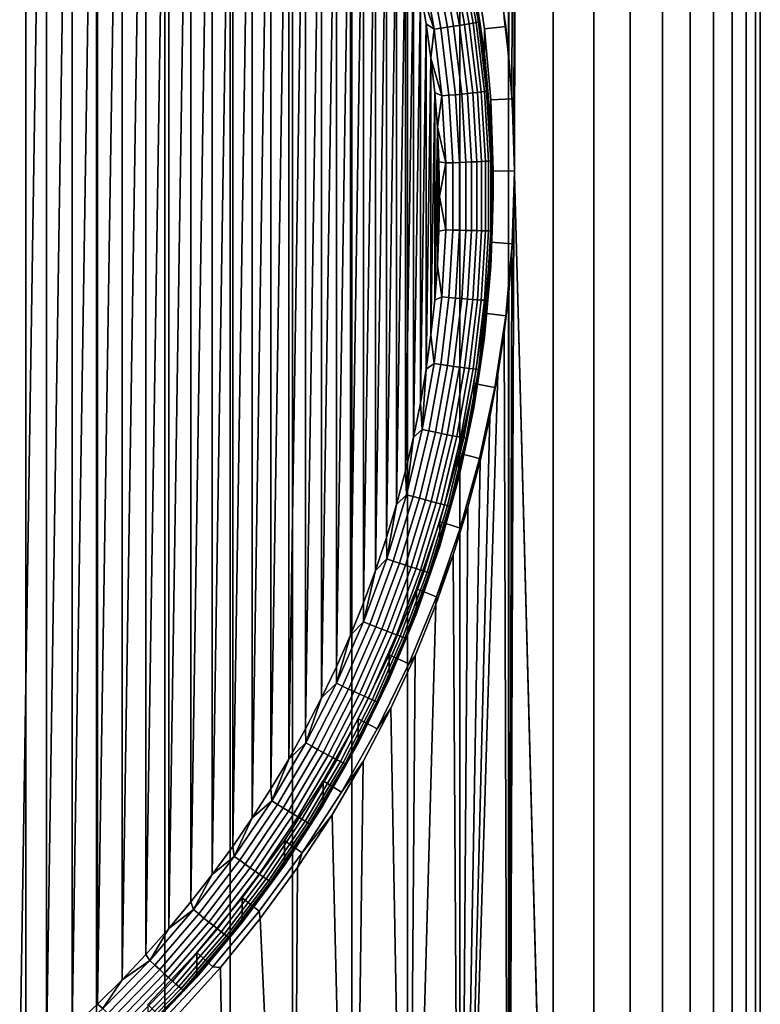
# Model space of a CAD drawing. Header units: metres. Extents: x -22 to 95, y -240 to 22.
# Tile 22 of 180: x 6.58 to 13.49, y -232.87 to -223.68. Entities that reach past the tile are written whole.
import ezdxf

# ---------------------------------------------------------------- set-up
doc = ezdxf.new("R2010")
doc.units = ezdxf.units.M
doc.layers.add('solid_10_151_013_XXX', color=7, linetype='CONTINUOUS')

msp = doc.modelspace()

# ---------------------------------------------------------------- linework, layer by layer
at = {"layer": 'solid_10_151_013_XXX'}
for points in [[(5.956481, -238.2827, 302.697357), (6.638391, -238.288986, 302.337585), (6.638394, -44.009487, 298.946442), (5.956485, -44.003208, 299.306183)], [(6.638391, -238.288986, 302.337585), (7.298648, -238.295929, 301.939514), (7.298651, -44.016438, 298.54834), (6.638394, -44.009487, 298.946442)], [(7.298648, -238.295929, 301.939514), (7.935099, -238.303528, 301.504364), (7.935101, -44.024033, 298.11322), (7.298651, -44.016438, 298.54834)], [(7.935099, -238.303528, 301.504364), (8.545666, -238.311737, 301.03363), (8.545669, -44.032249, 297.642456), (7.935101, -44.024033, 298.11322)], [(8.545666, -238.311737, 301.03363), (9.128359, -238.320557, 300.528809), (9.128361, -44.041061, 297.137634), (8.545669, -44.032249, 297.642456)], [(9.128359, -238.320557, 300.528809), (9.681277, -238.329926, 299.991547), (9.681279, -44.050438, 296.600372), (9.128361, -44.041061, 297.137634)], [(9.681277, -238.329926, 299.991547), (10.202618, -238.339844, 299.423584), (10.20262, -44.060352, 296.03241), (9.681279, -44.050438, 296.600372)], [(10.202618, -238.339844, 299.423584), (10.690679, -238.350266, 298.826813), (10.690681, -44.07077, 295.435638), (10.20262, -44.060352, 296.03241)], [(10.690679, -238.350266, 298.826813), (11.143869, -238.361145, 298.203125), (11.14387, -44.081654, 294.811981), (10.690681, -44.07077, 295.435638)], [(11.143869, -238.361145, 298.203125), (11.560711, -238.372467, 297.554626), (11.560712, -44.092976, 294.163452), (11.14387, -44.081654, 294.811981)], [(11.560711, -238.372467, 297.554626), (11.939844, -238.384186, 296.883362), (11.939844, -44.104691, 293.492188), (11.560712, -44.092976, 294.163452)], [(11.939844, -238.384186, 296.883362), (12.280031, -238.396255, 296.191559), (12.280032, -44.116768, 292.800385), (11.939844, -44.104691, 293.492188)], [(12.280031, -238.396255, 296.191559), (12.580163, -238.408661, 295.481476), (12.580164, -44.129162, 292.090302), (12.280032, -44.116768, 292.800385)], [(12.580163, -238.408661, 295.481476), (12.839262, -238.421326, 294.755402), (12.839263, -44.141834, 291.364227), (12.580164, -44.129162, 292.090302)], [(12.839262, -238.421326, 294.755402), (13.056481, -238.434235, 294.015747), (13.056482, -44.154747, 290.624573), (12.839263, -44.141834, 291.364227)], [(13.056481, -238.434235, 294.015747), (13.231114, -238.447342, 293.264862), (13.231114, -44.16785, 289.873718), (13.056482, -44.154747, 290.624573)], [(13.231114, -238.447342, 293.264862), (13.362589, -238.460602, 292.50528), (13.36259, -44.18111, 289.114105), (13.231114, -44.16785, 289.873718)], [(13.362589, -238.460602, 292.50528), (13.450479, -238.473969, 291.73941), (13.450479, -44.194481, 288.348236), (13.36259, -44.18111, 289.114105)], [(13.450479, -238.473969, 291.73941), (13.494494, -238.487411, 290.969757), (13.494494, -44.207912, 287.578583), (13.450479, -44.194481, 288.348236)], [(13.056481, -238.554031, 287.152893), (12.839262, -238.56694, 286.413208), (12.839263, -44.287449, 283.022064), (13.056482, -44.274536, 283.761719)], [(13.231114, -238.540924, 287.903748), (13.056481, -238.554031, 287.152893), (13.056482, -44.274536, 283.761719), (13.231114, -44.261433, 284.512573)], [(13.362589, -238.527664, 288.663361), (13.231114, -238.540924, 287.903748), (13.231114, -44.261433, 284.512573), (13.36259, -44.248173, 285.272186)], [(13.450479, -238.514297, 289.42923), (13.362589, -238.527664, 288.663361), (13.36259, -44.248173, 285.272186), (13.450479, -44.234802, 286.038055)], [(13.494494, -238.50087, 290.198853), (13.450479, -238.514297, 289.42923), (13.450479, -44.234802, 286.038055), (13.494494, -44.221371, 286.807709)], [(13.494494, -238.487411, 290.969757), (13.494494, -238.50087, 290.198853), (13.494494, -44.221371, 286.807709), (13.494494, -44.207912, 287.578583)], [(11.103019, -223.659653, 282.644806), (11.14387, -44.34763, 279.57431), (11.560712, -44.336308, 280.222839), (11.146379, -224.034561, 282.714447)], [(11.176458, -224.402588, 282.765076), (11.146379, -224.034561, 282.714447), (11.560712, -44.336308, 280.222839)], [(11.194146, -224.765854, 282.797607), (11.176458, -224.402588, 282.765076), (11.560712, -44.336308, 280.222839)], [(11.2, -225.127548, 282.812592), (11.194146, -224.765854, 282.797607), (11.560712, -44.336308, 280.222839)], [(11.560711, -238.615799, 283.614014), (11.2, -225.127548, 282.812592), (11.560712, -44.336308, 280.222839)], [(11.939844, -238.60408, 284.285248), (11.560711, -238.615799, 283.614014), (11.560712, -44.336308, 280.222839), (11.939844, -44.324593, 280.894104)], [(12.280031, -238.59201, 284.977051), (11.939844, -238.60408, 284.285248), (11.939844, -44.324593, 280.894104), (12.280032, -44.312515, 281.585907)], [(12.580163, -238.57962, 285.687134), (12.280031, -238.59201, 284.977051), (12.280032, -44.312515, 281.585907), (12.580164, -44.300121, 282.29599)], [(12.839262, -238.56694, 286.413208), (12.580163, -238.57962, 285.687134), (12.580164, -44.300121, 282.29599), (12.839263, -44.287449, 283.022064)], [(6.830242, -217.354187, 271.212402), (6.581365, -233.507965, 271.494385), (6.326287, -233.706726, 271.497864), (6.58136, -217.147614, 271.208801)], [(6.830242, -217.354187, 271.212402), (6.830247, -233.301392, 271.490784), (6.581365, -233.507965, 271.494385)], [(6.830242, -217.354187, 271.212402), (7.072636, -217.568314, 271.216156), (6.830247, -233.301392, 271.490784)], [(7.072636, -217.568314, 271.216156), (7.07264, -233.087265, 271.48703), (6.830247, -233.301392, 271.490784)], [(7.072636, -217.568314, 271.216156), (7.308295, -217.78978, 271.220032), (7.07264, -233.087265, 271.48703)], [(7.308295, -217.78978, 271.220032), (7.3083, -232.865784, 271.483185), (7.07264, -233.087265, 271.48703)], [(7.308295, -217.78978, 271.220032), (7.537073, -218.018463, 271.223999), (7.3083, -232.865784, 271.483185)], [(7.537073, -218.018463, 271.223999), (7.537077, -232.637115, 271.479187), (7.3083, -232.865784, 271.483185)], [(7.537073, -218.018463, 271.223999), (7.758643, -218.254028, 271.228119), (7.537077, -232.637115, 271.479187)], [(7.758643, -218.254028, 271.228119), (7.758648, -232.40155, 271.475067), (7.537077, -232.637115, 271.479187)], [(7.758643, -218.254028, 271.228119), (7.972878, -218.496323, 271.232361), (7.758648, -232.40155, 271.475067)], [(7.972878, -218.496323, 271.232361), (7.972882, -232.159256, 271.470825), (7.758648, -232.40155, 271.475067)], [(7.972878, -218.496323, 271.232361), (8.179551, -218.745102, 271.236694), (7.972882, -232.159256, 271.470825)], [(8.179551, -218.745102, 271.236694), (8.179555, -231.910461, 271.466492), (7.972882, -232.159256, 271.470825)], [(8.179551, -218.745102, 271.236694), (8.378431, -219.000092, 271.24115), (8.179555, -231.910461, 271.466492)], [(8.378431, -219.000092, 271.24115), (8.378435, -231.655472, 271.462036), (8.179555, -231.910461, 271.466492)], [(8.378431, -219.000092, 271.24115), (8.569407, -219.261154, 271.245697), (8.378435, -231.655472, 271.462036)], [(8.569407, -219.261154, 271.245697), (8.56941, -231.394424, 271.457489), (8.378435, -231.655472, 271.462036)], [(8.569407, -219.261154, 271.245697), (8.75221, -219.527908, 271.250366), (8.56941, -231.394424, 271.457489)], [(8.75221, -219.527908, 271.250366), (8.752213, -231.127655, 271.45282), (8.56941, -231.394424, 271.457489)], [(8.75221, -219.527908, 271.250366), (8.926722, -219.800186, 271.255096), (8.752213, -231.127655, 271.45282)], [(8.926722, -219.800186, 271.255096), (8.926725, -230.855377, 271.44809), (8.752213, -231.127655, 271.45282)], [(8.926722, -219.800186, 271.255096), (9.092779, -220.077744, 271.259949), (8.926725, -230.855377, 271.44809)], [(9.092779, -220.077744, 271.259949), (9.092782, -230.57782, 271.443237), (8.926725, -230.855377, 271.44809)], [(9.092779, -220.077744, 271.259949), (9.250176, -220.360229, 271.264893), (9.092782, -230.57782, 271.443237)], [(9.250176, -220.360229, 271.264893), (9.250179, -230.295349, 271.438293), (9.092782, -230.57782, 271.443237)], [(9.250176, -220.360229, 271.264893), (9.398832, -220.647476, 271.269897), (9.250179, -230.295349, 271.438293)], [(9.398832, -220.647476, 271.269897), (9.398835, -230.008087, 271.433289), (9.250179, -230.295349, 271.438293)], [(9.398832, -220.647476, 271.269897), (9.538542, -220.939133, 271.274994), (9.398835, -230.008087, 271.433289)], [(9.538542, -220.939133, 271.274994), (9.538545, -229.716446, 271.428192), (9.398835, -230.008087, 271.433289)], [(9.538542, -220.939133, 271.274994), (9.669206, -221.23494, 271.280151), (9.538545, -229.716446, 271.428192)], [(9.669206, -221.23494, 271.280151), (9.669209, -229.420624, 271.423035), (9.538545, -229.716446, 271.428192)], [(9.669206, -221.23494, 271.280151), (9.790711, -221.534698, 271.28537), (9.669209, -229.420624, 271.423035)], [(9.790711, -221.534698, 271.28537), (9.790713, -229.12088, 271.417816), (9.669209, -229.420624, 271.423035)], [(9.790711, -221.534698, 271.28537), (9.902901, -221.837967, 271.29068), (9.790713, -229.12088, 271.417816)], [(9.902901, -221.837967, 271.29068), (9.902903, -228.817596, 271.412506), (9.790713, -229.12088, 271.417816)], [(9.902901, -221.837967, 271.29068), (10.005717, -222.144623, 271.296021), (9.902903, -228.817596, 271.412506)], [(10.005717, -222.144623, 271.296021), (10.005719, -228.510941, 271.407166), (9.902903, -228.817596, 271.412506)], [(10.005717, -222.144623, 271.296021), (10.099024, -222.454254, 271.301422), (10.005719, -228.510941, 271.407166)], [(10.099024, -222.454254, 271.301422), (10.099026, -228.201309, 271.401764), (10.005719, -228.510941, 271.407166)], [(10.099024, -222.454254, 271.301422), (10.182748, -222.766617, 271.306885), (10.099026, -228.201309, 271.401764)], [(10.182748, -222.766617, 271.306885), (10.18275, -227.888962, 271.396301), (10.099026, -228.201309, 271.401764)], [(10.182748, -222.766617, 271.306885), (10.256824, -223.081451, 271.312378), (10.18275, -227.888962, 271.396301)], [(10.256824, -223.081451, 271.312378), (10.256824, -227.574112, 271.390808), (10.18275, -227.888962, 271.396301)], [(10.256824, -223.081451, 271.312378), (10.321149, -223.398346, 271.317902), (10.256824, -227.574112, 271.390808)], [(10.734371, -223.723022, 271.469818), (10.620588, -223.090027, 271.458771), (10.662858, -223.080276, 271.507812), (10.777094, -223.71579, 271.51889)], [(10.777094, -223.71579, 271.51889), (10.662858, -223.080276, 271.507812), (10.698475, -223.071823, 271.562073), (10.813092, -223.709473, 271.573212)], [(10.813092, -223.709473, 271.573212), (10.698475, -223.071823, 271.562073), (10.726829, -223.064835, 271.620667), (10.841749, -223.704163, 271.631836)], [(10.841749, -223.704163, 271.631836), (10.726829, -223.064835, 271.620667), (10.747433, -223.059418, 271.682587), (10.862575, -223.699982, 271.693756)], [(10.862575, -223.699982, 271.693756), (10.747433, -223.059418, 271.682587), (10.759935, -223.055664, 271.746735), (10.875212, -223.69696, 271.757935)], [(10.875212, -223.69696, 271.757935), (10.759935, -223.055664, 271.746735), (10.819819, -223.336563, 271.816925)], [(11.016524, -223.073532, 284.814301), (11.118361, -223.742554, 284.825989), (10.919798, -223.764542, 284.937256), (10.819819, -223.107742, 284.925781)], [(11.016524, -223.073532, 284.814301), (11.103019, -223.659653, 282.644806), (11.146379, -224.034561, 282.714447), (11.118361, -223.742554, 284.825989)], [(10.448828, -223.768127, 271.328552), (10.321149, -223.398346, 271.317902), (10.338072, -223.151962, 271.31781)], [(10.448828, -223.768127, 271.328552), (10.338072, -223.151962, 271.31781), (10.400921, -223.138519, 271.330261), (10.51235, -223.758423, 271.341095)], [(10.51235, -223.758423, 271.341095), (10.400921, -223.138519, 271.330261), (10.461608, -223.125381, 271.351013), (10.573689, -223.748901, 271.361908)], [(10.573689, -223.748901, 271.361908), (10.461608, -223.125381, 271.351013), (10.519094, -223.112778, 271.3797), (10.631789, -223.739716, 271.390656)], [(10.631789, -223.739716, 271.390656), (10.519094, -223.112778, 271.3797), (10.572392, -223.100922, 271.415833), (10.685658, -223.731049, 271.426819)], [(10.685658, -223.731049, 271.426819), (10.572392, -223.100922, 271.415833), (10.620588, -223.090027, 271.458771), (10.734371, -223.723022, 271.469818)], [(10.919798, -223.993362, 271.828369), (10.819819, -223.336563, 271.816925), (10.819819, -223.107742, 284.925781), (10.919798, -223.764542, 284.937256)], [(10.875212, -223.69696, 271.757935), (10.819819, -223.336563, 271.816925), (10.919798, -223.993362, 271.828369)], [(10.321149, -223.398346, 271.317902), (10.32115, -227.257217, 271.385284), (10.256824, -227.574112, 271.390808)], [(10.321149, -223.398346, 271.317902), (10.375693, -223.717133, 271.323486), (10.32115, -227.257217, 271.385284)], [(10.448828, -223.768127, 271.328552), (10.375693, -223.717133, 271.323486), (10.321149, -223.398346, 271.317902)], [(10.375693, -223.717133, 271.323486), (10.375694, -226.938431, 271.3797), (10.32115, -227.257217, 271.385284)], [(10.375693, -223.717133, 271.323486), (10.420385, -224.03743, 271.329071), (10.375694, -226.938431, 271.3797)], [(10.448828, -223.768127, 271.328552), (10.420385, -224.03743, 271.329071), (10.375693, -223.717133, 271.323486)], [(10.707141, -224.372253, 271.401672), (10.631789, -223.739716, 271.390656), (10.685658, -223.731049, 271.426819), (10.761392, -224.366776, 271.437927)], [(10.761392, -224.366776, 271.437927), (10.685658, -223.731049, 271.426819), (10.734371, -223.723022, 271.469818), (10.81045, -224.361649, 271.480957)], [(10.81045, -224.361649, 271.480957), (10.734371, -223.723022, 271.469818), (10.777094, -223.71579, 271.51889), (10.853475, -224.356964, 271.53009)], [(10.853475, -224.356964, 271.53009), (10.777094, -223.71579, 271.51889), (10.813092, -223.709473, 271.573212), (10.889728, -224.352783, 271.584442)], [(10.889728, -224.352783, 271.584442), (10.813092, -223.709473, 271.573212), (10.841749, -223.704163, 271.631836), (10.918589, -224.349182, 271.643097)], [(10.918589, -224.349182, 271.643097), (10.841749, -223.704163, 271.631836), (10.862575, -223.699982, 271.693756), (10.939562, -224.346222, 271.705048)], [(10.939562, -224.346222, 271.705048), (10.862575, -223.699982, 271.693756), (10.875212, -223.69696, 271.757935), (10.952288, -224.343979, 271.769226)], [(10.952288, -224.343979, 271.769226), (10.875212, -223.69696, 271.757935), (10.919798, -223.993362, 271.828369)], [(10.522882, -224.389771, 271.339417), (10.420385, -224.03743, 271.329071), (10.448828, -223.768127, 271.328552)], [(10.522882, -224.389771, 271.339417), (10.448828, -223.768127, 271.328552), (10.51235, -223.758423, 271.341095), (10.586855, -224.383835, 271.35199)], [(10.586855, -224.383835, 271.35199), (10.51235, -223.758423, 271.341095), (10.573689, -223.748901, 271.361908), (10.648627, -224.37796, 271.372894)], [(10.648627, -224.37796, 271.372894), (10.573689, -223.748901, 271.361908), (10.631789, -223.739716, 271.390656), (10.707141, -224.372253, 271.401672)], [(11.118361, -223.742554, 284.825989), (11.179557, -224.415878, 284.837738), (10.979931, -224.426178, 284.948792), (10.919798, -223.764542, 284.937256)], [(10.979931, -224.654999, 271.839935), (10.919798, -223.993362, 271.828369), (10.919798, -223.764542, 284.937256), (10.979931, -224.426178, 284.948792)], [(11.179557, -224.415878, 284.837738), (11.118361, -223.742554, 284.825989), (11.146379, -224.034561, 282.714447), (11.176458, -224.402588, 282.765076)], [(10.952288, -224.343979, 271.769226), (10.919798, -223.993362, 271.828369), (10.979931, -224.654999, 271.839935)], [(10.420385, -224.03743, 271.329071), (10.420386, -226.618134, 271.374115), (10.375694, -226.938431, 271.3797)], [(10.420385, -224.03743, 271.329071), (10.45519, -224.358917, 271.334686), (10.420386, -226.618134, 271.374115)], [(10.522882, -224.389771, 271.339417), (10.45519, -224.358917, 271.334686), (10.420385, -224.03743, 271.329071)], [(10.45519, -224.358917, 271.334686), (10.455191, -226.296646, 271.3685), (10.420386, -226.618134, 271.374115)], [(10.45519, -224.358917, 271.334686), (10.480078, -224.681396, 271.340302), (10.455191, -226.296646, 271.3685)], [(10.522882, -224.389771, 271.339417), (10.480078, -224.681396, 271.340302), (10.45519, -224.358917, 271.334686)], [(10.686163, -225.010376, 271.383911), (10.648627, -224.37796, 271.372894), (10.707141, -224.372253, 271.401672), (10.744883, -225.008118, 271.412781)], [(10.744883, -225.008118, 271.412781), (10.707141, -224.372253, 271.401672), (10.761392, -224.366776, 271.437927), (10.799324, -225.005875, 271.449066)], [(10.799324, -225.005875, 271.449066), (10.761392, -224.366776, 271.437927), (10.81045, -224.361649, 271.480957), (10.848556, -225.003662, 271.492188)], [(10.848556, -225.003662, 271.492188), (10.81045, -224.361649, 271.480957), (10.853475, -224.356964, 271.53009), (10.891732, -225.001526, 271.541351)], [(10.891732, -225.001526, 271.541351), (10.853475, -224.356964, 271.53009), (10.889728, -224.352783, 271.584442), (10.928113, -224.999496, 271.595734)], [(10.928113, -224.999496, 271.595734), (10.889728, -224.352783, 271.584442), (10.918589, -224.349182, 271.643097), (10.957075, -224.99762, 271.654419)], [(10.957075, -224.99762, 271.654419), (10.918589, -224.349182, 271.643097), (10.939562, -224.346222, 271.705048), (10.978123, -224.995911, 271.71637)], [(10.978123, -224.995911, 271.71637), (10.939562, -224.346222, 271.705048), (10.952288, -224.343979, 271.769226), (10.990893, -224.994415, 271.780579)], [(10.990893, -224.994415, 271.780579), (10.952288, -224.343979, 271.769226), (10.979931, -224.654999, 271.839935)], [(10.559975, -225.014694, 271.350311), (10.480078, -224.681396, 271.340302), (10.522882, -224.389771, 271.339417)], [(10.559975, -225.014694, 271.350311), (10.522882, -224.389771, 271.339417), (10.586855, -224.383835, 271.35199), (10.624172, -225.012573, 271.362976)], [(10.624172, -225.012573, 271.362976), (10.586855, -224.383835, 271.35199), (10.648627, -224.37796, 271.372894), (10.686163, -225.010376, 271.383911)], [(11.179557, -224.415878, 284.837738), (11.2, -225.092178, 284.849548), (11, -225.09024, 284.960388), (10.979931, -224.426178, 284.948792)], [(11, -225.319061, 271.851532), (10.979931, -224.654999, 271.839935), (10.979931, -224.426178, 284.948792), (11, -225.09024, 284.960388)], [(11.179557, -224.415878, 284.837738), (11.176458, -224.402588, 282.765076), (11.194146, -224.765854, 282.797607)], [(11.2, -225.092178, 284.849548), (11.179557, -224.415878, 284.837738), (11.194146, -224.765854, 282.797607), (11.2, -225.127548, 282.812592)], [(10.480078, -224.681396, 271.340302), (10.480079, -225.974167, 271.362885), (10.455191, -226.296646, 271.3685)], [(10.480078, -224.681396, 271.340302), (10.495016, -225.00441, 271.345947), (10.480079, -225.974167, 271.362885)], [(10.559975, -225.014694, 271.350311), (10.495016, -225.00441, 271.345947), (10.480078, -224.681396, 271.340302)], [(10.990893, -224.994415, 271.780579), (10.979931, -224.654999, 271.839935), (11, -225.319061, 271.851532)], [(10.495016, -225.00441, 271.345947), (10.495016, -225.651154, 271.357239), (10.480079, -225.974167, 271.362885)], [(10.495016, -225.00441, 271.345947), (10.5, -225.327789, 271.351593), (10.495016, -225.651154, 271.357239)], [(10.559975, -225.014694, 271.350311), (10.5, -225.327789, 271.351593), (10.495016, -225.00441, 271.345947)], [(10.559975, -225.640732, 271.361237), (10.5, -225.327789, 271.351593), (10.559975, -225.014694, 271.350311)], [(10.559975, -225.640732, 271.361237), (10.559975, -225.014694, 271.350311), (10.624172, -225.012573, 271.362976), (10.624172, -225.64241, 271.373962)], [(10.624172, -225.64241, 271.373962), (10.624172, -225.012573, 271.362976), (10.686163, -225.010376, 271.383911), (10.686163, -225.64389, 271.394989)], [(10.686163, -225.64389, 271.394989), (10.686163, -225.010376, 271.383911), (10.744883, -225.008118, 271.412781), (10.744883, -225.645126, 271.423889)], [(10.744883, -225.645126, 271.423889), (10.744883, -225.008118, 271.412781), (10.799324, -225.005875, 271.449066), (10.799324, -225.646103, 271.460236)], [(10.799324, -225.646103, 271.460236), (10.799324, -225.005875, 271.449066), (10.848556, -225.003662, 271.492188), (10.848556, -225.646805, 271.503387)], [(10.848556, -225.646805, 271.503387), (10.848556, -225.003662, 271.492188), (10.891732, -225.001526, 271.541351), (10.891732, -225.647232, 271.552612)], [(10.891732, -225.647232, 271.552612), (10.891732, -225.001526, 271.541351), (10.928113, -224.999496, 271.595734), (10.928113, -225.647354, 271.607025)], [(10.928113, -225.647354, 271.607025), (10.928113, -224.999496, 271.595734), (10.957075, -224.99762, 271.654419), (10.957075, -225.647186, 271.665741)], [(10.957075, -225.647186, 271.665741), (10.957075, -224.99762, 271.654419), (10.978123, -224.995911, 271.71637), (10.978123, -225.646729, 271.727753)], [(10.978123, -225.646729, 271.727753), (10.978123, -224.995911, 271.71637), (10.990893, -224.994415, 271.780579), (10.990893, -225.645996, 271.791962)], [(10.990893, -225.645996, 271.791962), (10.990893, -224.994415, 271.780579), (11, -225.319061, 271.851532)], [(11.2, -225.092178, 284.849548), (11.179557, -225.768478, 284.861328), (10.979931, -225.754303, 284.971985), (11, -225.09024, 284.960388)], [(10.979931, -225.983124, 271.863098), (11, -225.319061, 271.851532), (11, -225.09024, 284.960388), (10.979931, -225.754303, 284.971985)], [(11.179557, -225.768478, 284.861328), (11.2, -225.092178, 284.849548), (11.2, -225.127548, 282.812592), (11.194156, -225.489624, 282.810242)], [(11.560711, -238.615799, 283.614014), (11.143869, -238.627121, 282.965485), (11.194156, -225.489624, 282.810242), (11.2, -225.127548, 282.812592)], [(10.559975, -225.640732, 271.361237), (10.495016, -225.651154, 271.357239), (10.5, -225.327789, 271.351593)], [(10.990893, -225.645996, 271.791962), (11, -225.319061, 271.851532), (10.979931, -225.983124, 271.863098)], [(11.143869, -238.627121, 282.965485), (11.176476, -225.853821, 282.790436), (11.194156, -225.489624, 282.810242)], [(11.179557, -225.768478, 284.861328), (11.194156, -225.489624, 282.810242), (11.176476, -225.853821, 282.790436)], [(10.559975, -225.640732, 271.361237), (10.522882, -226.265671, 271.372162), (10.480079, -225.974167, 271.362885), (10.495016, -225.651154, 271.357239)], [(10.522882, -226.265671, 271.372162), (10.559975, -225.640732, 271.361237), (10.624172, -225.64241, 271.373962), (10.586855, -226.271149, 271.384949)], [(10.586855, -226.271149, 271.384949), (10.624172, -225.64241, 271.373962), (10.686163, -225.64389, 271.394989), (10.648627, -226.276291, 271.406006)], [(10.648627, -226.276291, 271.406006), (10.686163, -225.64389, 271.394989), (10.744883, -225.645126, 271.423889), (10.707141, -226.281006, 271.434998)], [(10.707141, -226.281006, 271.434998), (10.744883, -225.645126, 271.423889), (10.799324, -225.646103, 271.460236), (10.761392, -226.285202, 271.471405)], [(10.761392, -226.285202, 271.471405), (10.799324, -225.646103, 271.460236), (10.848556, -225.646805, 271.503387), (10.81045, -226.288818, 271.514618)], [(10.81045, -226.288818, 271.514618), (10.848556, -225.646805, 271.503387), (10.891732, -225.647232, 271.552612), (10.853475, -226.291794, 271.563873)], [(10.853475, -226.291794, 271.563873), (10.891732, -225.647232, 271.552612), (10.928113, -225.647354, 271.607025), (10.889728, -226.294083, 271.618317)], [(10.889728, -226.294083, 271.618317), (10.928113, -225.647354, 271.607025), (10.957075, -225.647186, 271.665741), (10.918589, -226.295624, 271.677063)], [(10.918589, -226.295624, 271.677063), (10.957075, -225.647186, 271.665741), (10.978123, -225.646729, 271.727753), (10.939562, -226.296417, 271.739075)], [(10.939562, -226.296417, 271.739075), (10.978123, -225.646729, 271.727753), (10.990893, -225.645996, 271.791962), (10.952288, -226.296432, 271.803314)], [(10.952288, -226.296432, 271.803314), (10.990893, -225.645996, 271.791962), (10.979931, -225.983124, 271.863098)], [(11.179557, -225.768478, 284.861328), (11.118361, -226.441818, 284.873108), (10.919798, -226.415955, 284.983521), (10.979931, -225.754303, 284.971985)], [(10.919798, -226.64476, 271.874664), (10.979931, -225.983124, 271.863098), (10.979931, -225.754303, 284.971985), (10.919798, -226.415955, 284.983521)], [(11.118361, -226.441818, 284.873108), (11.179557, -225.768478, 284.861328), (11.176476, -225.853821, 282.790436), (11.14642, -226.223251, 282.752716)], [(11.143869, -238.627121, 282.965485), (11.14642, -226.223251, 282.752716), (11.176476, -225.853821, 282.790436)], [(10.522882, -226.265671, 271.372162), (10.455191, -226.296646, 271.3685), (10.480079, -225.974167, 271.362885)], [(10.952288, -226.296432, 271.803314), (10.979931, -225.983124, 271.863098), (10.919798, -226.64476, 271.874664)], [(10.522882, -226.265671, 271.372162), (10.448828, -226.887314, 271.382996), (10.420386, -226.618134, 271.374115), (10.455191, -226.296646, 271.3685)], [(10.448828, -226.887314, 271.382996), (10.522882, -226.265671, 271.372162), (10.586855, -226.271149, 271.384949), (10.51235, -226.896561, 271.395874)], [(10.51235, -226.896561, 271.395874), (10.586855, -226.271149, 271.384949), (10.648627, -226.276291, 271.406006), (10.573689, -226.90535, 271.416992)], [(10.573689, -226.90535, 271.416992), (10.648627, -226.276291, 271.406006), (10.707141, -226.281006, 271.434998), (10.631789, -226.913528, 271.446045)], [(10.631789, -226.913528, 271.446045), (10.707141, -226.281006, 271.434998), (10.761392, -226.285202, 271.471405), (10.685658, -226.920929, 271.482513)], [(10.685658, -226.920929, 271.482513), (10.761392, -226.285202, 271.471405), (10.81045, -226.288818, 271.514618), (10.734371, -226.927444, 271.525757)], [(10.734371, -226.927444, 271.525757), (10.81045, -226.288818, 271.514618), (10.853475, -226.291794, 271.563873), (10.777094, -226.932968, 271.575043)], [(10.777094, -226.932968, 271.575043), (10.853475, -226.291794, 271.563873), (10.889728, -226.294083, 271.618317), (10.813092, -226.937393, 271.629547)], [(10.813092, -226.937393, 271.629547), (10.889728, -226.294083, 271.618317), (10.918589, -226.295624, 271.677063), (10.841749, -226.940643, 271.688324)], [(10.841749, -226.940643, 271.688324), (10.918589, -226.295624, 271.677063), (10.939562, -226.296417, 271.739075), (10.862575, -226.942673, 271.750366)], [(10.862575, -226.942673, 271.750366), (10.939562, -226.296417, 271.739075), (10.952288, -226.296432, 271.803314), (10.875212, -226.943436, 271.814606)], [(10.875212, -226.943436, 271.814606), (10.952288, -226.296432, 271.803314), (10.919798, -226.64476, 271.874664)], [(11.143869, -238.627121, 282.965485), (11.103079, -226.600327, 282.696228), (11.14642, -226.223251, 282.752716)], [(11.118361, -226.441818, 284.873108), (11.14642, -226.223251, 282.752716), (11.103079, -226.600327, 282.696228)], [(11.118361, -226.441818, 284.873108), (11.016524, -227.110825, 284.884766), (10.819819, -227.072754, 284.994995), (10.919798, -226.415955, 284.983521)], [(10.819819, -227.301559, 271.886108), (10.919798, -226.64476, 271.874664), (10.919798, -226.415955, 284.983521), (10.819819, -227.072754, 284.994995)], [(11.016524, -227.110825, 284.884766), (11.118361, -226.441818, 284.873108), (11.103079, -226.600327, 282.696228), (11.045276, -226.98671, 282.620056)], [(10.448828, -226.887314, 271.382996), (10.375694, -226.938431, 271.3797), (10.420386, -226.618134, 271.374115)], [(11.143869, -238.627121, 282.965485), (10.690679, -238.638016, 282.341827), (11.045276, -226.98671, 282.620056), (11.103079, -226.600327, 282.696228)], [(10.875212, -226.943436, 271.814606), (10.919798, -226.64476, 271.874664), (10.819819, -227.301559, 271.886108)], [(10.338072, -227.503464, 271.393768), (10.32115, -227.257217, 271.385284), (10.375694, -226.938431, 271.3797)], [(10.338072, -227.503464, 271.393768), (10.375694, -226.938431, 271.3797), (10.448828, -226.887314, 271.382996)], [(10.338072, -227.503464, 271.393768), (10.448828, -226.887314, 271.382996), (10.51235, -226.896561, 271.395874), (10.400921, -227.516479, 271.406677)], [(10.400921, -227.516479, 271.406677), (10.51235, -226.896561, 271.395874), (10.573689, -226.90535, 271.416992), (10.461608, -227.528885, 271.427887)], [(10.461608, -227.528885, 271.427887), (10.573689, -226.90535, 271.416992), (10.631789, -226.913528, 271.446045), (10.519094, -227.540482, 271.45697)], [(10.519094, -227.540482, 271.45697), (10.631789, -226.913528, 271.446045), (10.685658, -226.920929, 271.482513), (10.572392, -227.551056, 271.4935)], [(10.572392, -227.551056, 271.4935), (10.685658, -226.920929, 271.482513), (10.734371, -226.927444, 271.525757), (10.620588, -227.560455, 271.536804)], [(10.620588, -227.560455, 271.536804), (10.734371, -226.927444, 271.525757), (10.777094, -226.932968, 271.575043), (10.662858, -227.568481, 271.586151)], [(10.662858, -227.568481, 271.586151), (10.777094, -226.932968, 271.575043), (10.813092, -226.937393, 271.629547), (10.698475, -227.575027, 271.640686)], [(10.698475, -227.575027, 271.640686), (10.813092, -226.937393, 271.629547), (10.841749, -226.940643, 271.688324), (10.726829, -227.579971, 271.699493)], [(10.726829, -227.579971, 271.699493), (10.841749, -226.940643, 271.688324), (10.862575, -226.942673, 271.750366), (10.747433, -227.583221, 271.761536)], [(10.747433, -227.583221, 271.761536), (10.862575, -226.942673, 271.750366), (10.875212, -226.943436, 271.814606), (10.759935, -227.584732, 271.825806)], [(10.759935, -227.584732, 271.825806), (10.875212, -226.943436, 271.814606), (10.819819, -227.301559, 271.886108)], [(10.690679, -238.638016, 282.341827), (10.971291, -227.385086, 282.522766), (11.045276, -226.98671, 282.620056)], [(11.016524, -227.110825, 284.884766), (11.045276, -226.98671, 282.620056), (10.971291, -227.385086, 282.522766)], [(11.016524, -227.110825, 284.884766), (10.874549, -227.77211, 284.896301), (10.68036, -227.722321, 285.006317), (10.819819, -227.072754, 284.994995)], [(10.680361, -227.951126, 271.897461), (10.819819, -227.301559, 271.886108), (10.819819, -227.072754, 284.994995), (10.68036, -227.722321, 285.006317)], [(10.874549, -227.77211, 284.896301), (11.016524, -227.110825, 284.884766), (10.971291, -227.385086, 282.522766), (10.878938, -227.797867, 282.40271)], [(10.338072, -227.503464, 271.393768), (10.256824, -227.574112, 271.390808), (10.32115, -227.257217, 271.385284)], [(10.759935, -227.584732, 271.825806), (10.819819, -227.301559, 271.886108), (10.680361, -227.951126, 271.897461)], [(10.690679, -238.638016, 282.341827), (10.878938, -227.797867, 282.40271), (10.971291, -227.385086, 282.522766)], [(10.191003, -228.111984, 271.404388), (10.18275, -227.888962, 271.396301), (10.256824, -227.574112, 271.390808)], [(10.191003, -228.111984, 271.404388), (10.256824, -227.574112, 271.390808), (10.338072, -227.503464, 271.393768)], [(10.191003, -228.111984, 271.404388), (10.338072, -227.503464, 271.393768), (10.400921, -227.516479, 271.406677), (10.252957, -228.128693, 271.417358)], [(10.252957, -228.128693, 271.417358), (10.400921, -227.516479, 271.406677), (10.461608, -227.528885, 271.427887), (10.312782, -228.144669, 271.438629)], [(10.312782, -228.144669, 271.438629), (10.461608, -227.528885, 271.427887), (10.519094, -227.540482, 271.45697), (10.36945, -228.159653, 271.467804)], [(10.36945, -228.159653, 271.467804), (10.519094, -227.540482, 271.45697), (10.572392, -227.551056, 271.4935), (10.421989, -228.17337, 271.504364)], [(10.421989, -228.17337, 271.504364), (10.572392, -227.551056, 271.4935), (10.620588, -227.560455, 271.536804), (10.469501, -228.185593, 271.547729)], [(10.469501, -228.185593, 271.547729), (10.620588, -227.560455, 271.536804), (10.662858, -227.568481, 271.586151), (10.511168, -228.196121, 271.597107)], [(10.511168, -228.196121, 271.597107), (10.662858, -227.568481, 271.586151), (10.698475, -227.575027, 271.640686), (10.546278, -228.204758, 271.651672)], [(10.546278, -228.204758, 271.651672), (10.698475, -227.575027, 271.640686), (10.726829, -227.579971, 271.699493), (10.574229, -228.21138, 271.71051)], [(10.574229, -228.21138, 271.71051), (10.726829, -227.579971, 271.699493), (10.747433, -227.583221, 271.761536), (10.594541, -228.215851, 271.772583)], [(10.594541, -228.215851, 271.772583), (10.747433, -227.583221, 271.761536), (10.759935, -227.584732, 271.825806), (10.606865, -228.218094, 271.836853)], [(10.606865, -228.218094, 271.836853), (10.759935, -227.584732, 271.825806), (10.680361, -227.951126, 271.897461)], [(10.874549, -227.77211, 284.896301), (10.69292, -228.423553, 284.907684), (10.501929, -228.362274, 285.017487), (10.68036, -227.722321, 285.006317)], [(10.501931, -228.591095, 271.90863), (10.680361, -227.951126, 271.897461), (10.68036, -227.722321, 285.006317), (10.501929, -228.362274, 285.017487)], [(10.69292, -228.423553, 284.907684), (10.874549, -227.77211, 284.896301), (10.878938, -227.797867, 282.40271), (10.765753, -228.22644, 282.258392)], [(10.690679, -238.638016, 282.341827), (10.765753, -228.22644, 282.258392), (10.878938, -227.797867, 282.40271)], [(10.191003, -228.111984, 271.404388), (10.099026, -228.201309, 271.401764), (10.18275, -227.888962, 271.396301)], [(10.606865, -228.218094, 271.836853), (10.680361, -227.951126, 271.897461), (10.501931, -228.591095, 271.90863)], [(10.008138, -228.710724, 271.414825), (10.099026, -228.201309, 271.401764), (10.191003, -228.111984, 271.404388)], [(10.008138, -228.710724, 271.414825), (10.191003, -228.111984, 271.404388), (10.252957, -228.128693, 271.417358), (10.06898, -228.731079, 271.427887)], [(10.06898, -228.731079, 271.427887), (10.252957, -228.128693, 271.417358), (10.312782, -228.144669, 271.438629), (10.127731, -228.750565, 271.449219)], [(10.008138, -228.710724, 271.414825), (10.005719, -228.510941, 271.407166), (10.099026, -228.201309, 271.401764)], [(10.127731, -228.750565, 271.449219), (10.312782, -228.144669, 271.438629), (10.36945, -228.159653, 271.467804), (10.183382, -228.768875, 271.478424)], [(10.183382, -228.768875, 271.478424), (10.36945, -228.159653, 271.467804), (10.421989, -228.17337, 271.504364), (10.23498, -228.785675, 271.515045)], [(10.23498, -228.785675, 271.515045), (10.421989, -228.17337, 271.504364), (10.469501, -228.185593, 271.547729), (10.281638, -228.800705, 271.558441)], [(10.281638, -228.800705, 271.558441), (10.469501, -228.185593, 271.547729), (10.511168, -228.196121, 271.597107), (10.322558, -228.813675, 271.60788)], [(10.322558, -228.813675, 271.60788), (10.511168, -228.196121, 271.597107), (10.546278, -228.204758, 271.651672), (10.357038, -228.824371, 271.662506)], [(10.357038, -228.824371, 271.662506), (10.546278, -228.204758, 271.651672), (10.574229, -228.21138, 271.71051), (10.384487, -228.832626, 271.721344)], [(10.384487, -228.832626, 271.721344), (10.574229, -228.21138, 271.71051), (10.594541, -228.215851, 271.772583), (10.404434, -228.838287, 271.783447)], [(10.404434, -228.838287, 271.783447), (10.594541, -228.215851, 271.772583), (10.606865, -228.218094, 271.836853), (10.416537, -228.841263, 271.847717)], [(10.416537, -228.841263, 271.847717), (10.606865, -228.218094, 271.836853), (10.501931, -228.591095, 271.90863)], [(10.472128, -229.063293, 284.918854), (10.69292, -228.423553, 284.907684), (10.765753, -228.22644, 282.258392), (10.628745, -228.672256, 282.088165)], [(10.690679, -238.638016, 282.341827), (10.628745, -228.672256, 282.088165), (10.765753, -228.22644, 282.258392)], [(10.69292, -228.423553, 284.907684), (10.472128, -229.063293, 284.918854), (10.285179, -228.990311, 285.028473), (10.501929, -228.362274, 285.017487)], [(10.28518, -229.219116, 271.919586), (10.501931, -228.591095, 271.90863), (10.501929, -228.362274, 285.017487), (10.285179, -228.990311, 285.028473)], [(10.008138, -228.710724, 271.414825), (9.902903, -228.817596, 271.412506), (10.005719, -228.510941, 271.407166)], [(10.416537, -228.841263, 271.847717), (10.501931, -228.591095, 271.90863), (10.28518, -229.219116, 271.919586)], [(10.690679, -238.638016, 282.341827), (10.202618, -238.648422, 281.745026), (10.46499, -229.134979, 281.891235), (10.628745, -228.672256, 282.088165)], [(10.472128, -229.063293, 284.918854), (10.628745, -228.672256, 282.088165), (10.46499, -229.134979, 281.891235)], [(9.790118, -229.297577, 271.425079), (9.902903, -228.817596, 271.412506), (10.008138, -228.710724, 271.414825)], [(9.790118, -229.297577, 271.425079), (10.008138, -228.710724, 271.414825), (10.06898, -228.731079, 271.427887), (9.849636, -229.321503, 271.438202)], [(9.849636, -229.321503, 271.438202), (10.06898, -228.731079, 271.427887), (10.127731, -228.750565, 271.449219), (9.907107, -229.344437, 271.459564)], [(9.907107, -229.344437, 271.459564), (10.127731, -228.750565, 271.449219), (10.183382, -228.768875, 271.478424), (9.961546, -229.366013, 271.488861)], [(9.961546, -229.366013, 271.488861), (10.183382, -228.768875, 271.478424), (10.23498, -228.785675, 271.515045), (10.012018, -229.385834, 271.525513)], [(10.012018, -229.385834, 271.525513), (10.23498, -228.785675, 271.515045), (10.281638, -228.800705, 271.558441), (10.057661, -229.403595, 271.56897)], [(9.790118, -229.297577, 271.425079), (9.790713, -229.12088, 271.417816), (9.902903, -228.817596, 271.412506)], [(10.057661, -229.403595, 271.56897), (10.281638, -228.800705, 271.558441), (10.322558, -228.813675, 271.60788), (10.09769, -229.418961, 271.618439)], [(10.09769, -229.418961, 271.618439), (10.322558, -228.813675, 271.60788), (10.357038, -228.824371, 271.662506), (10.131418, -229.431686, 271.673096)], [(10.131418, -229.431686, 271.673096), (10.357038, -228.824371, 271.662506), (10.384487, -228.832626, 271.721344), (10.158269, -229.441559, 271.731995)], [(10.158269, -229.441559, 271.731995), (10.384487, -228.832626, 271.721344), (10.404434, -228.838287, 271.783447), (10.177782, -229.44838, 271.794098)], [(10.177782, -229.44838, 271.794098), (10.404434, -228.838287, 271.783447), (10.416537, -228.841263, 271.847717), (10.189622, -229.452072, 271.858398)], [(10.189622, -229.452072, 271.858398), (10.416537, -228.841263, 271.847717), (10.28518, -229.219116, 271.919586)], [(10.472128, -229.063293, 284.918854), (10.213284, -229.688095, 284.929749), (10.030898, -229.604095, 285.039185), (10.285179, -228.990311, 285.028473)], [(10.030901, -229.832916, 271.930298), (10.28518, -229.219116, 271.919586), (10.285179, -228.990311, 285.028473), (10.030898, -229.604095, 285.039185)], [(9.790118, -229.297577, 271.425079), (9.669209, -229.420624, 271.423035), (9.790713, -229.12088, 271.417816)], [(10.202618, -238.648422, 281.745026), (10.271593, -229.613235, 281.667572), (10.46499, -229.134979, 281.891235)], [(10.213284, -229.688095, 284.929749), (10.472128, -229.063293, 284.918854), (10.46499, -229.134979, 281.891235), (10.271593, -229.613235, 281.667572)], [(10.189622, -229.452072, 271.858398), (10.28518, -229.219116, 271.919586), (10.030901, -229.832916, 271.930298)], [(9.537711, -229.870499, 271.435089), (9.669209, -229.420624, 271.423035), (9.790118, -229.297577, 271.425079)], [(9.537711, -229.870499, 271.435089), (9.790118, -229.297577, 271.425079), (9.849636, -229.321503, 271.438202), (9.595695, -229.897888, 271.448242)], [(9.595695, -229.897888, 271.448242), (9.849636, -229.321503, 271.438202), (9.907107, -229.344437, 271.459564), (9.651683, -229.924194, 271.469696)], [(9.537711, -229.870499, 271.435089), (9.538545, -229.716446, 271.428192), (9.669209, -229.420624, 271.423035)], [(9.651683, -229.924194, 271.469696), (9.907107, -229.344437, 271.459564), (9.961546, -229.366013, 271.488861), (9.704719, -229.948944, 271.499023)], [(9.704719, -229.948944, 271.499023), (9.961546, -229.366013, 271.488861), (10.012018, -229.385834, 271.525513), (9.75389, -229.971741, 271.535767)], [(9.75389, -229.971741, 271.535767), (10.012018, -229.385834, 271.525513), (10.057661, -229.403595, 271.56897), (9.798355, -229.992157, 271.579254)], [(9.798355, -229.992157, 271.579254), (10.057661, -229.403595, 271.56897), (10.09769, -229.418961, 271.618439), (9.837352, -230.009872, 271.628754)], [(9.837352, -230.009872, 271.628754), (10.09769, -229.418961, 271.618439), (10.131418, -229.431686, 271.673096), (9.870212, -230.024582, 271.683441)], [(9.870212, -230.024582, 271.683441), (10.131418, -229.431686, 271.673096), (10.158269, -229.441559, 271.731995), (9.89637, -230.036011, 271.742371)], [(9.89637, -230.036011, 271.742371), (10.158269, -229.441559, 271.731995), (10.177782, -229.44838, 271.794098), (9.91538, -230.043991, 271.804504)], [(9.91538, -230.043991, 271.804504), (10.177782, -229.44838, 271.794098), (10.189622, -229.452072, 271.858398), (9.926914, -230.048355, 271.868805)], [(9.926914, -230.048355, 271.868805), (10.189622, -229.452072, 271.858398), (10.030901, -229.832916, 271.930298)], [(10.213284, -229.688095, 284.929749), (9.917143, -230.296219, 284.940369), (9.740016, -230.201416, 285.049591), (10.030898, -229.604095, 285.039185)], [(9.740019, -230.430237, 271.940735), (10.030901, -229.832916, 271.930298), (10.030898, -229.604095, 285.039185), (9.740016, -230.201416, 285.049591)], [(9.917143, -230.296219, 284.940369), (10.213284, -229.688095, 284.929749), (10.271593, -229.613235, 281.667572), (10.046132, -230.104111, 281.418427)], [(10.202618, -238.648422, 281.745026), (10.046132, -230.104111, 281.418427), (10.271593, -229.613235, 281.667572)], [(9.537711, -229.870499, 271.435089), (9.398835, -230.008087, 271.433289), (9.538545, -229.716446, 271.428192)], [(9.251801, -230.427444, 271.444794), (9.398835, -230.008087, 271.433289), (9.537711, -229.870499, 271.435089)], [(9.251801, -230.427444, 271.444794), (9.537711, -229.870499, 271.435089), (9.595695, -229.897888, 271.448242), (9.308047, -230.458237, 271.458038)], [(9.926914, -230.048355, 271.868805), (10.030901, -229.832916, 271.930298), (9.740019, -230.430237, 271.940735)], [(9.308047, -230.458237, 271.458038), (9.595695, -229.897888, 271.448242), (9.651683, -229.924194, 271.469696), (9.362358, -230.487808, 271.479523)], [(9.362358, -230.487808, 271.479523), (9.651683, -229.924194, 271.469696), (9.704719, -229.948944, 271.499023), (9.413803, -230.515656, 271.508911)], [(9.413803, -230.515656, 271.508911), (9.704719, -229.948944, 271.499023), (9.75389, -229.971741, 271.535767), (9.461501, -230.541321, 271.545685)], [(9.461501, -230.541321, 271.545685), (9.75389, -229.971741, 271.535767), (9.798355, -229.992157, 271.579254), (9.504633, -230.564331, 271.589233)], [(9.251801, -230.427444, 271.444794), (9.250179, -230.295349, 271.438293), (9.398835, -230.008087, 271.433289)], [(9.504633, -230.564331, 271.589233), (9.798355, -229.992157, 271.579254), (9.837352, -230.009872, 271.628754), (9.54246, -230.584335, 271.638794)], [(9.54246, -230.584335, 271.638794), (9.837352, -230.009872, 271.628754), (9.870212, -230.024582, 271.683441), (9.574335, -230.600952, 271.693512)], [(9.574335, -230.600952, 271.693512), (9.870212, -230.024582, 271.683441), (9.89637, -230.036011, 271.742371), (9.59971, -230.613907, 271.752441)], [(9.59971, -230.613907, 271.752441), (9.89637, -230.036011, 271.742371), (9.91538, -230.043991, 271.804504), (9.61815, -230.623001, 271.814606)], [(9.61815, -230.623001, 271.814606), (9.91538, -230.043991, 271.804504), (9.926914, -230.048355, 271.868805), (9.629338, -230.628036, 271.878906)], [(9.629338, -230.628036, 271.878906), (9.926914, -230.048355, 271.868805), (9.740019, -230.430237, 271.940735)], [(9.584655, -230.885635, 284.950653), (9.917143, -230.296219, 284.940369), (10.046132, -230.104111, 281.418427), (9.787899, -230.601608, 281.14743)], [(10.202618, -238.648422, 281.745026), (9.681277, -238.65834, 281.177094), (9.787899, -230.601608, 281.14743), (10.046132, -230.104111, 281.418427)], [(9.917143, -230.296219, 284.940369), (9.584655, -230.885635, 284.950653), (9.413594, -230.78009, 285.059692), (9.740016, -230.201416, 285.049591)], [(9.413598, -231.008911, 271.950836), (9.740019, -230.430237, 271.940735), (9.740016, -230.201416, 285.049591), (9.413594, -230.78009, 285.059692)], [(9.251801, -230.427444, 271.444794), (9.092782, -230.57782, 271.443237), (9.250179, -230.295349, 271.438293)], [(8.933395, -230.966492, 271.454224), (9.092782, -230.57782, 271.443237), (9.251801, -230.427444, 271.444794)], [(8.933395, -230.966492, 271.454224), (9.251801, -230.427444, 271.444794), (9.308047, -230.458237, 271.458038), (8.987705, -231.000549, 271.467499)], [(9.629338, -230.628036, 271.878906), (9.740019, -230.430237, 271.940735), (9.413598, -231.008911, 271.950836)], [(8.987705, -231.000549, 271.467499), (9.308047, -230.458237, 271.458038), (9.362358, -230.487808, 271.479523), (9.040147, -231.033295, 271.489044)], [(9.040147, -231.033295, 271.489044), (9.362358, -230.487808, 271.479523), (9.413803, -230.515656, 271.508911), (9.089822, -231.064133, 271.518494)], [(9.089822, -231.064133, 271.518494), (9.413803, -230.515656, 271.508911), (9.461501, -230.541321, 271.545685), (9.135878, -231.092575, 271.555328)], [(8.933395, -230.966492, 271.454224), (8.926725, -230.855377, 271.44809), (9.092782, -230.57782, 271.443237)], [(9.135878, -231.092575, 271.555328), (9.461501, -230.541321, 271.545685), (9.504633, -230.564331, 271.589233), (9.177526, -231.118118, 271.598907)], [(9.177526, -231.118118, 271.598907), (9.504633, -230.564331, 271.589233), (9.54246, -230.584335, 271.638794), (9.214051, -231.140305, 271.648499)], [(9.214051, -231.140305, 271.648499), (9.54246, -230.584335, 271.638794), (9.574335, -230.600952, 271.693512), (9.244829, -231.158783, 271.703247)], [(9.217525, -231.453384, 284.960571), (9.584655, -230.885635, 284.950653), (9.787899, -230.601608, 281.14743), (9.497255, -231.099213, 280.859375)], [(9.244829, -231.158783, 271.703247), (9.574335, -230.600952, 271.693512), (9.59971, -230.613907, 271.752441), (9.26933, -231.173218, 271.762207)], [(9.26933, -231.173218, 271.762207), (9.59971, -230.613907, 271.752441), (9.61815, -230.623001, 271.814606), (9.287135, -231.18338, 271.824402)], [(9.287135, -231.18338, 271.824402), (9.61815, -230.623001, 271.814606), (9.629338, -230.628036, 271.878906), (9.297939, -231.189087, 271.888702)], [(9.681277, -238.65834, 281.177094), (9.497255, -231.099213, 280.859375), (9.787899, -230.601608, 281.14743)], [(9.297939, -231.189087, 271.888702), (9.629338, -230.628036, 271.878906), (9.413598, -231.008911, 271.950836)], [(9.584655, -230.885635, 284.950653), (9.217525, -231.453384, 284.960571), (9.052822, -231.338013, 285.069427), (9.413594, -230.78009, 285.059692)], [(9.052827, -231.566818, 271.960571), (9.413598, -231.008911, 271.950836), (9.413594, -230.78009, 285.059692), (9.052822, -231.338013, 285.069427)], [(8.933395, -230.966492, 271.454224), (8.752213, -231.127655, 271.45282), (8.926725, -230.855377, 271.44809)], [(8.583611, -231.485733, 271.463287), (8.752213, -231.127655, 271.45282), (8.933395, -230.966492, 271.454224)], [(8.583611, -231.485733, 271.463287), (8.933395, -230.966492, 271.454224), (8.987705, -231.000549, 271.467499), (8.635794, -231.522949, 271.476624)], [(8.635794, -231.522949, 271.476624), (8.987705, -231.000549, 271.467499), (9.040147, -231.033295, 271.489044), (8.686182, -231.558731, 271.49823)], [(8.686182, -231.558731, 271.49823), (9.040147, -231.033295, 271.489044), (9.089822, -231.064133, 271.518494), (8.733912, -231.592468, 271.52771)], [(8.733912, -231.592468, 271.52771), (9.089822, -231.064133, 271.518494), (9.135878, -231.092575, 271.555328), (8.778164, -231.623581, 271.564575)], [(9.297939, -231.189087, 271.888702), (9.413598, -231.008911, 271.950836), (9.052827, -231.566818, 271.960571)], [(8.583611, -231.485733, 271.463287), (8.56941, -231.394424, 271.457489), (8.752213, -231.127655, 271.45282)], [(8.778164, -231.623581, 271.564575), (9.135878, -231.092575, 271.555328), (9.177526, -231.118118, 271.598907), (8.818182, -231.651535, 271.608215)], [(8.818182, -231.651535, 271.608215), (9.177526, -231.118118, 271.598907), (9.214051, -231.140305, 271.648499), (8.853277, -231.675858, 271.657837)], [(8.853277, -231.675858, 271.657837), (9.214051, -231.140305, 271.648499), (9.244829, -231.158783, 271.703247), (8.88285, -231.696121, 271.712616)], [(8.88285, -231.696121, 271.712616), (9.244829, -231.158783, 271.703247), (9.26933, -231.173218, 271.762207), (8.906391, -231.71199, 271.771606)], [(8.906391, -231.71199, 271.771606), (9.26933, -231.173218, 271.762207), (9.287135, -231.18338, 271.824402), (8.923499, -231.723175, 271.833801)], [(9.681277, -238.65834, 281.177094), (9.128359, -238.667725, 280.639801), (9.175912, -231.590027, 280.56012), (9.497255, -231.099213, 280.859375)], [(9.217525, -231.453384, 284.960571), (9.497255, -231.099213, 280.859375), (9.175912, -231.590027, 280.56012)], [(8.923499, -231.723175, 271.833801), (9.287135, -231.18338, 271.824402), (9.297939, -231.189087, 271.888702), (8.93388, -231.729507, 271.898132)], [(8.93388, -231.729507, 271.898132), (9.297939, -231.189087, 271.888702), (9.052827, -231.566818, 271.960571)], [(9.217525, -231.453384, 284.960571), (8.816449, -231.998383, 284.970093), (8.659019, -231.873123, 285.078766), (9.052822, -231.338013, 285.069427)], [(8.659023, -232.101929, 271.96991), (9.052827, -231.566818, 271.960571), (9.052822, -231.338013, 285.069427), (8.659019, -231.873123, 285.078766)], [(8.583611, -231.485733, 271.463287), (8.378435, -231.655472, 271.462036), (8.56941, -231.394424, 271.457489)], [(8.203675, -231.983337, 271.471954), (8.378435, -231.655472, 271.462036), (8.583611, -231.485733, 271.463287)], [(8.203675, -231.983337, 271.471954), (8.583611, -231.485733, 271.463287), (8.635794, -231.522949, 271.476624), (8.253549, -232.023575, 271.485352)], [(8.253549, -232.023575, 271.485352), (8.635794, -231.522949, 271.476624), (8.686182, -231.558731, 271.49823), (8.301706, -232.062286, 271.507019)], [(8.816449, -231.998383, 284.970093), (9.217525, -231.453384, 284.960571), (9.175912, -231.590027, 280.56012), (8.82739, -232.06665, 280.2565)], [(8.301706, -232.062286, 271.507019), (8.686182, -231.558731, 271.49823), (8.733912, -231.592468, 271.52771), (8.347323, -232.098785, 271.53656)], [(8.347323, -232.098785, 271.53656), (8.733912, -231.592468, 271.52771), (8.778164, -231.623581, 271.564575), (8.389618, -232.132462, 271.573456)], [(8.389618, -232.132462, 271.573456), (8.778164, -231.623581, 271.564575), (8.818182, -231.651535, 271.608215), (8.427863, -232.162735, 271.617126)], [(8.93388, -231.729507, 271.898132), (9.052827, -231.566818, 271.960571), (8.659023, -232.101929, 271.96991)], [(9.128359, -238.667725, 280.639801), (8.82739, -232.06665, 280.2565), (9.175912, -231.590027, 280.56012)], [(8.203675, -231.983337, 271.471954), (8.179555, -231.910461, 271.466492), (8.378435, -231.655472, 271.462036)], [(8.427863, -232.162735, 271.617126), (8.818182, -231.651535, 271.608215), (8.853277, -231.675858, 271.657837), (8.461406, -232.189102, 271.666809)], [(8.461406, -232.189102, 271.666809), (8.853277, -231.675858, 271.657837), (8.88285, -231.696121, 271.712616), (8.489669, -232.211075, 271.721619)], [(8.489669, -232.211075, 271.721619), (8.88285, -231.696121, 271.712616), (8.906391, -231.71199, 271.771606), (8.512169, -232.228302, 271.78064)], [(8.512169, -232.228302, 271.78064), (8.906391, -231.71199, 271.771606), (8.923499, -231.723175, 271.833801), (8.52852, -232.240494, 271.842834)], [(8.52852, -232.240494, 271.842834), (8.923499, -231.723175, 271.833801), (8.93388, -231.729507, 271.898132), (8.538441, -232.247421, 271.907166)], [(8.538441, -232.247421, 271.907166), (8.93388, -231.729507, 271.898132), (8.659023, -232.101929, 271.96991)], [(8.816449, -231.998383, 284.970093), (8.383239, -232.518112, 284.979156), (8.233618, -232.383484, 285.087677), (8.659019, -231.873123, 285.078766)], [(8.233624, -232.612289, 271.978821), (8.659023, -232.101929, 271.96991), (8.659019, -231.873123, 285.078766), (8.233618, -232.383484, 285.087677)], [(7.794924, -232.457565, 271.480225), (7.972882, -232.159256, 271.470825), (8.203675, -231.983337, 271.471954)], [(7.794924, -232.457565, 271.480225), (8.203675, -231.983337, 271.471954), (8.253549, -232.023575, 271.485352), (7.842312, -232.500687, 271.493683)], [(8.203675, -231.983337, 271.471954), (7.972882, -232.159256, 271.470825), (8.179555, -231.910461, 271.466492)], [(8.383239, -232.518112, 284.979156), (8.816449, -231.998383, 284.970093), (8.82739, -232.06665, 280.2565), (8.455454, -232.523468, 279.954437)], [(7.842312, -232.500687, 271.493683), (8.253549, -232.023575, 271.485352), (8.301706, -232.062286, 271.507019), (7.888071, -232.542175, 271.515381)], [(7.888071, -232.542175, 271.515381), (8.301706, -232.062286, 271.507019), (8.347323, -232.098785, 271.53656), (7.931415, -232.581314, 271.544983)], [(9.128359, -238.667725, 280.639801), (8.545666, -238.676529, 280.134979), (8.455454, -232.523468, 279.954437), (8.82739, -232.06665, 280.2565)], [(7.794924, -232.457565, 271.480225), (7.758648, -232.40155, 271.475067), (7.972882, -232.159256, 271.470825)], [(7.931415, -232.581314, 271.544983), (8.347323, -232.098785, 271.53656), (8.389618, -232.132462, 271.573456), (7.971601, -232.617447, 271.58194)], [(7.971601, -232.617447, 271.58194), (8.389618, -232.132462, 271.573456), (8.427863, -232.162735, 271.617126), (8.007942, -232.649933, 271.625641)], [(8.007942, -232.649933, 271.625641), (8.427863, -232.162735, 271.617126), (8.461406, -232.189102, 271.666809), (8.039813, -232.678223, 271.675323)], [(8.538441, -232.247421, 271.907166), (8.659023, -232.101929, 271.96991), (8.233624, -232.612289, 271.978821)], [(8.039813, -232.678223, 271.675323), (8.461406, -232.189102, 271.666809), (8.489669, -232.211075, 271.721619), (8.066669, -232.701828, 271.730164)], [(8.066669, -232.701828, 271.730164), (8.489669, -232.211075, 271.721619), (8.512169, -232.228302, 271.78064), (8.088047, -232.720367, 271.789215)], [(8.088047, -232.720367, 271.789215), (8.512169, -232.228302, 271.78064), (8.52852, -232.240494, 271.842834), (8.103583, -232.73349, 271.85144)], [(8.103583, -232.73349, 271.85144), (8.52852, -232.240494, 271.842834), (8.538441, -232.247421, 271.907166), (8.11301, -232.740997, 271.915802)], [(8.11301, -232.740997, 271.915802), (8.538441, -232.247421, 271.907166), (8.233624, -232.612289, 271.978821)], [(7.358793, -232.906754, 271.488068), (7.537077, -232.637115, 271.479187), (7.794924, -232.457565, 271.480225)], [(7.358793, -232.906754, 271.488068), (7.794924, -232.457565, 271.480225), (7.842312, -232.500687, 271.493683), (7.40353, -232.952606, 271.501587)], [(7.794924, -232.457565, 271.480225), (7.537077, -232.637115, 271.479187), (7.758648, -232.40155, 271.475067)], [(8.383239, -232.518112, 284.979156), (7.919711, -233.010452, 284.987762), (7.778174, -232.867233, 285.09613), (8.233618, -232.383484, 285.087677)], [(7.778182, -233.096039, 271.987274), (8.233624, -232.612289, 271.978821), (8.233618, -232.383484, 285.087677), (7.778174, -232.867233, 285.09613)], [(7.40353, -232.952606, 271.501587), (7.842312, -232.500687, 271.493683), (7.888071, -232.542175, 271.515381), (7.446728, -232.996735, 271.523315)], [(7.446728, -232.996735, 271.523315), (7.888071, -232.542175, 271.515381), (7.931415, -232.581314, 271.544983), (7.487647, -233.038361, 271.552948)], [(7.919711, -233.010452, 284.987762), (8.383239, -232.518112, 284.979156), (8.455454, -232.523468, 279.954437), (8.063922, -232.956543, 279.659027)], [(8.545666, -238.676529, 280.134979), (7.935099, -238.684753, 279.664246), (8.063922, -232.956543, 279.659027), (8.455454, -232.523468, 279.954437)], [(7.358793, -232.906754, 271.488068), (7.3083, -232.865784, 271.483185), (7.537077, -232.637115, 271.479187)], [(7.487647, -233.038361, 271.552948), (7.931415, -232.581314, 271.544983), (7.971601, -232.617447, 271.58194), (7.525586, -233.076813, 271.589966)], [(7.525586, -233.076813, 271.589966), (7.971601, -232.617447, 271.58194), (8.007942, -232.649933, 271.625641), (7.559893, -233.111389, 271.633698)], [(8.11301, -232.740997, 271.915802), (8.233624, -232.612289, 271.978821), (7.778182, -233.096039, 271.987274)], [(7.559893, -233.111389, 271.633698), (8.007942, -232.649933, 271.625641), (8.039813, -232.678223, 271.675323), (7.58998, -233.14151, 271.683411)], [(7.58998, -233.14151, 271.683411), (8.039813, -232.678223, 271.675323), (8.066669, -232.701828, 271.730164), (7.615333, -233.166672, 271.738281)], [(7.615333, -233.166672, 271.738281), (8.066669, -232.701828, 271.730164), (8.088047, -232.720367, 271.789215), (7.635516, -233.186447, 271.797363)], [(7.635516, -233.186447, 271.797363), (8.088047, -232.720367, 271.789215), (8.103583, -232.73349, 271.85144), (7.650182, -233.20047, 271.859589)], [(7.650182, -233.20047, 271.859589), (8.103583, -232.73349, 271.85144), (8.11301, -232.740997, 271.915802), (7.659082, -233.208511, 271.92395)], [(7.659082, -233.208511, 271.92395), (8.11301, -232.740997, 271.915802), (7.778182, -233.096039, 271.987274)], [(7.358793, -232.906754, 271.488068), (6.896814, -233.329315, 271.495453), (7.07264, -233.087265, 271.48703), (7.3083, -232.865784, 271.483185)]]:
    msp.add_3dface(points, dxfattribs=at)

doc.saveas('drawing.dxf')
